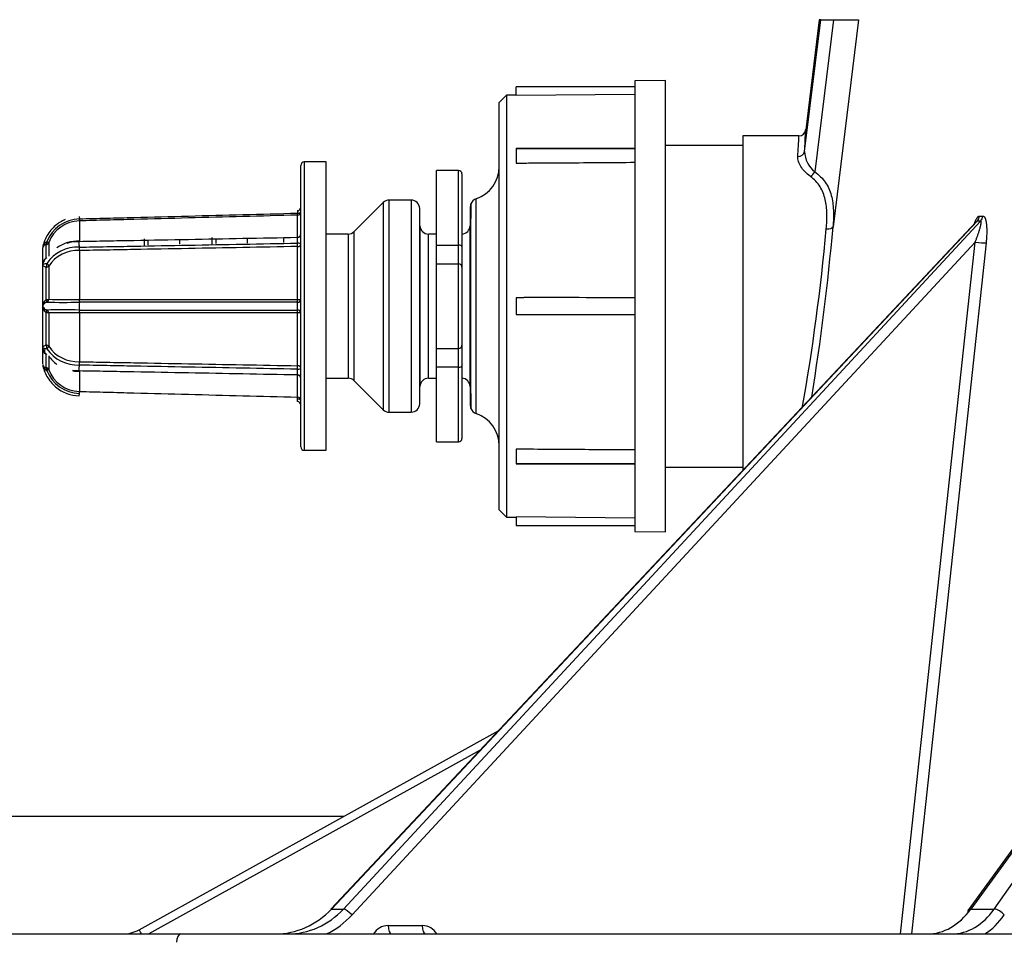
# Model space of a CAD drawing. Header units: millimetres. Extents: x 648 to 8064, y -571 to 3420.
# Tile 24 of 83: x 2745 to 2803, y -248 to -193. Entities that reach past the tile are written whole.
import ezdxf

# ---------------------------------------------------------------- set-up
doc = ezdxf.new("R2010")
doc.units = ezdxf.units.MM
doc.header["$MEASUREMENT"] = 0

# ---------------------------------------------------------------- blocks, each defined once
blk = doc.blocks.new('Voor')
for p, q in [((327.533, 421.162), (328.488, 428.932)), ((328.395, 428.932), (327.579, 422.287)), ((329.231, 428.932), (328.129, 419.963)), ((328.488, 428.932), (328.395, 428.932)), ((328.488, 428.932), (329.231, 428.932)), ((330.711, 428.932), (329.209, 416.728)), ((329.231, 428.932), (330.711, 428.932)), ((310.533, 424.473), (310.533, 424.978)), ((317.533, 424.978), (310.533, 424.978)), ((319.333, 425.344), (317.533, 425.329)), ((317.533, 425.329), (317.533, 398.76)), ((319.333, 398.744), (319.333, 425.344)), ((309.967, 424.478), (309.533, 424.044)), ((310.533, 424.483), (309.967, 424.478)), ((309.967, 424.478), (309.967, 399.61)), ((310.533, 424.473), (317.533, 424.534)), ((309.533, 400.044), (309.533, 424.044)), ((323.895, 422.082), (323.895, 402.367)), ((327.193, 422.082), (323.895, 422.082)), ((319.333, 421.532), (323.895, 421.532)), ((317.533, 421.344), (310.533, 421.346)), ((310.533, 421.346), (310.533, 421.336)), ((310.533, 421.336), (310.533, 420.479)), ((310.533, 421.336), (317.533, 421.336)), ((297.833, 403.744), (297.833, 420.344)), ((298.029, 420.522), (298.029, 403.567)), ((298.033, 420.544), (298.033, 403.544)), ((299.333, 420.544), (298.033, 420.544)), ((299.333, 403.544), (299.333, 420.544)), ((299.333, 403.544), (299.333, 420.544)), ((305.833, 415.644), (305.833, 420.044)), ((307.133, 420.044), (305.833, 420.044)), ((307.133, 415.644), (307.133, 420.044)), ((307.333, 419.844), (307.333, 415.554)), ((302.686, 418.148), (300.979, 416.441)), ((302.686, 418.148), (302.686, 405.941)), ((303.04, 405.794), (303.04, 418.294)), ((304.342, 418.294), (303.04, 418.294)), ((304.342, 418.294), (304.342, 405.794)), ((307.864, 418.077), (307.833, 416.299)), ((307.864, 406.012), (307.864, 418.077)), ((308.173, 405.712), (308.173, 418.377)), ((297.638, 417.674), (297.635, 417.527)), ((297.638, 417.41), (297.635, 417.527)), ((297.638, 417.41), (297.635, 417.527)), ((297.638, 417.674), (297.636, 417.592)), ((297.638, 416.118), (297.638, 417.41)), ((297.638, 416.118), (297.638, 417.41)), ((304.841, 406.286), (304.841, 417.803)), ((304.859, 416.786), (304.841, 417.803)), ((307.833, 417.912), (307.813, 416.786)), ((307.833, 406.177), (307.833, 417.912)), ((284.774, 417.337), (284.778, 417.19)), ((284.774, 417.337), (284.778, 417.19)), ((284.778, 417.19), (284.781, 417.19)), ((284.778, 417.19), (284.781, 417.19)), ((284.781, 417.072), (284.778, 417.072)), ((284.781, 417.072), (284.778, 417.072)), ((284.781, 417.072), (284.781, 415.879)), ((284.781, 417.072), (284.781, 415.879)), ((337.649, 417.019), (299.599, 376.485)), ((337.715, 417.063), (299.634, 376.496)), ((300.342, 376.496), (337.912, 417.063)), ((366.494, 416.835), (337.179, 376.436)), ((366.764, 417.056), (337.332, 376.496)), ((337.912, 417.063), (337.715, 417.063)), ((337.848, 417.356), (338.045, 417.356)), ((338.706, 376.496), (367.146, 417.056)), ((300.626, 416.294), (299.333, 416.294)), ((300.626, 416.294), (300.626, 407.794)), ((300.979, 407.648), (300.979, 416.441)), ((304.859, 416.786), (304.859, 407.303)), ((305.359, 407.794), (305.359, 416.294)), ((305.833, 416.294), (305.359, 416.294)), ((307.813, 407.303), (307.813, 416.786)), ((282.817, 414.884), (282.817, 415.67)), ((282.817, 414.884), (282.817, 415.67)), ((282.97, 415.793), (282.97, 414.981)), ((282.97, 415.793), (282.97, 414.981)), ((284.781, 415.844), (284.778, 415.844)), ((284.781, 415.844), (284.778, 415.844)), ((288.592, 416.016), (288.592, 415.612)), ((288.842, 415.663), (288.842, 415.955)), ((290.698, 415.696), (290.698, 415.956)), ((292.592, 416.101), (292.592, 415.674)), ((292.837, 415.737), (292.837, 416.039)), ((292.842, 415.731), (292.842, 416.025)), ((294.698, 415.762), (294.698, 416.08)), ((296.837, 415.805), (296.837, 416.068)), ((337.593, 415.823), (300.853, 376.151)), ((305.833, 415.644), (307.133, 415.644)), ((305.833, 414.544), (305.833, 415.644)), ((307.133, 414.544), (307.133, 415.644)), ((282.61, 415.444), (282.61, 414.447)), ((282.61, 415.444), (282.61, 414.447)), ((284.778, 415.521), (284.781, 415.521)), ((284.778, 415.521), (284.781, 415.521)), ((284.781, 415.32), (284.781, 412.439)), ((284.781, 415.32), (284.781, 412.439)), ((297.638, 412.44), (297.638, 415.559)), ((297.638, 412.44), (297.638, 415.559)), ((307.333, 415.554), (307.333, 414.344)), ((305.833, 414.544), (307.133, 414.544)), ((305.833, 409.544), (305.833, 414.544)), ((307.133, 409.544), (307.133, 414.544)), ((282.61, 414.447), (282.61, 414.442)), ((282.61, 414.447), (282.61, 414.442)), ((282.61, 414.442), (282.61, 412.041)), ((282.61, 414.442), (282.61, 412.041)), ((282.817, 412.435), (282.817, 414.332)), ((282.817, 412.435), (282.817, 414.332)), ((282.97, 414.41), (282.97, 412.448)), ((282.97, 414.41), (282.97, 412.448)), ((307.333, 414.344), (307.333, 409.744)), ((284.778, 412.439), (284.781, 412.439)), ((284.778, 412.439), (284.781, 412.439)), ((284.781, 412.272), (284.778, 412.272)), ((284.781, 412.272), (284.778, 412.272)), ((310.533, 412.544), (310.533, 411.544)), ((310.975, 412.544), (310.533, 412.544)), ((282.61, 412.041), (282.61, 412.023)), ((282.61, 412.041), (282.61, 412.023)), ((282.61, 412.023), (282.61, 409.637)), ((282.61, 412.023), (282.61, 409.637)), ((282.734, 411.725), (282.734, 411.879)), ((282.734, 411.725), (282.734, 411.879)), ((282.817, 409.757), (282.817, 411.654)), ((282.817, 409.757), (282.817, 411.654)), ((282.97, 411.64), (282.97, 409.679)), ((282.97, 411.64), (282.97, 409.679)), ((284.778, 411.816), (284.781, 411.816)), ((284.778, 411.816), (284.781, 411.816)), ((284.781, 411.649), (284.781, 408.768)), ((284.781, 411.649), (284.781, 408.768)), ((297.638, 408.53), (297.638, 411.649)), ((297.638, 408.53), (297.638, 411.649)), ((310.533, 411.544), (310.976, 411.544)), ((282.61, 409.637), (282.61, 409.626)), ((282.61, 409.637), (282.61, 409.626)), ((282.61, 409.529), (282.61, 408.644)), ((282.61, 409.529), (282.61, 408.644)), ((282.734, 409.273), (282.734, 409.493)), ((282.734, 409.273), (282.734, 409.493)), ((305.833, 409.544), (307.133, 409.544)), ((305.833, 408.444), (305.833, 409.544)), ((307.133, 408.444), (307.133, 409.544)), ((307.333, 409.744), (307.333, 408.534)), ((282.817, 408.419), (282.817, 409.205)), ((282.817, 408.419), (282.817, 409.205)), ((282.97, 409.108), (282.97, 408.295)), ((282.97, 409.108), (282.97, 408.295)), ((284.778, 408.768), (284.781, 408.768)), ((284.778, 408.768), (284.781, 408.768)), ((284.778, 408.567), (284.778, 408.567)), ((284.778, 408.245), (284.781, 408.245)), ((284.778, 408.245), (284.781, 408.245)), ((284.781, 408.21), (284.781, 407.016)), ((284.781, 408.21), (284.781, 407.016)), ((305.833, 404.044), (305.833, 408.444)), ((307.133, 408.444), (305.833, 408.444)), ((307.133, 404.044), (307.133, 408.444)), ((307.333, 408.534), (307.333, 404.244)), ((297.638, 406.679), (297.638, 407.971)), ((297.638, 406.679), (297.638, 407.971)), ((299.333, 407.794), (300.626, 407.794)), ((300.979, 407.648), (302.686, 405.941)), ((305.359, 407.794), (305.833, 407.794)), ((307.833, 407.79), (307.864, 406.012)), ((284.778, 407.017), (284.781, 407.016)), ((284.778, 407.017), (284.781, 407.016)), ((304.841, 406.286), (304.859, 407.303)), ((307.813, 407.303), (307.833, 406.177)), ((284.774, 406.751), (284.778, 406.899)), ((284.774, 406.751), (284.778, 406.899)), ((284.778, 406.899), (284.778, 406.899)), ((297.635, 406.562), (297.638, 406.679)), ((297.635, 406.562), (297.638, 406.679)), ((297.638, 406.414), (297.635, 406.562)), ((297.638, 406.414), (297.635, 406.562)), ((303.04, 405.794), (304.342, 405.794)), ((305.833, 404.044), (307.133, 404.044)), ((298.033, 403.544), (299.333, 403.544)), ((310.533, 403.609), (310.533, 402.752)), ((310.533, 402.752), (317.533, 402.752)), ((310.533, 402.743), (310.533, 402.752)), ((317.533, 402.744), (310.533, 402.743)), ((323.895, 402.532), (319.333, 402.532)), ((309.533, 400.044), (309.967, 399.61)), ((309.967, 399.61), (310.533, 399.605)), ((310.533, 399.615), (310.533, 399.11)), ((317.533, 399.554), (310.533, 399.615)), ((310.533, 399.11), (317.533, 399.11)), ((317.533, 398.76), (319.333, 398.744)), ((288.303, 375.282), (309.5, 387.032)), ((308.398, 385.859), (288.866, 375.032)), ((248.395, 381.982), (300.388, 381.982)), ((299.634, 376.496), (300.342, 376.496)), ((337.332, 376.496), (338.706, 376.496)), ((278.613, 375.032), (290.754, 375.032)), ((290.754, 375.032), (369.192, 375.032)), ((302.98, 375.523), (304.996, 375.523))]:
    blk.add_line(p, q)
for centre, radius, start, end in [((203.802, 427.882), 123.534, 356.74139, 357.30895), ((327.2, 422.482), 0.4, 269.72055, 357.19888), ((193.805, 428.511), 133.93, 356.85445, 357.39874), ((329.128, 421.207), 1.596, 181.60017, 231.2036), ((298.033, 420.344), 0.2, 90, 180), ((307.533, 420.272), 2, 288.66292, 0), ((307.133, 419.844), 0.2, 0, 90), ((303.04, 417.794), 0.5, 90, 135), ((304.342, 417.794), 0.5, 1, 90), ((308.333, 417.903), 0.5, 108.66292, 159.6811), ((297.633, 417.874), 0.2, 271.64847, 359.98803), ((297.633, 417.874), 0.2, 271.64847, 359.98803), ((284.843, 415.059), 2.132, 91.75719, 158.61348), ((284.843, 415.059), 2.132, 91.75719, 158.61348), ((284.834, 415.075), 1.998, 91.61113, 158.92041), ((284.834, 415.075), 1.998, 91.61113, 158.92041), ((283.001, 417.129), 1.778, 358.16479, 1.95659), ((283.001, 417.129), 1.778, 358.16479, 1.95659), ((340.51, 414.692), 3.666, 139.68917, 140.91208), ((337.328, 417.417), 0.524, 317.56241, 353.30757), ((337.53, 417.412), 0.517, 317.60804, 353.79643), ((297.633, 416.299), 0.2, 271.19057, 359.99199), ((297.633, 416.299), 0.2, 271.19057, 359.99199), ((300.626, 416.794), 0.5, 270, 315), ((305.359, 416.794), 0.5, 181, 270), ((307.313, 416.794), 0.5, 272.2359, 359), ((200.457, 428.37), 128.894, 350.01961, 354.75852), ((190.379, 428.983), 139.37, 350.79027, 354.95519), ((282.832, 415.448), 0.222, 93.77568, 168.06297), ((282.832, 415.448), 0.222, 93.77568, 168.06297), ((283.046, 415.446), 0.433, 115.68685, 171.8885), ((283.046, 415.446), 0.433, 115.68685, 171.8885), ((284.693, 413.779), 2.102, 87.69673, 126.1386), ((284.704, 413.588), 2.258, 88.12829, 107.08122), ((284.704, 413.588), 2.258, 88.12829, 107.08122), ((295.189, 415.94), 2.453, 355.7832, 3.69874), ((295.189, 415.94), 2.453, 355.7832, 3.69874), ((282.86, 415.444), 0.25, 168.42937, 180), ((282.86, 415.444), 0.25, 168.42937, 180), ((284.686, 413.302), 2.221, 87.63444, 145.38444), ((284.686, 413.302), 2.221, 87.63444, 145.38444), ((284.684, 413.257), 2.066, 87.38336, 146.07729), ((284.684, 413.257), 2.066, 87.38336, 146.07729), ((279.007, 415.417), 5.772, 359.03717, 1.03381), ((279.007, 415.417), 5.772, 359.03717, 1.03381), ((307.133, 414.344), 0.2, 0, 90), ((283.096, 412.044), 0.48, 125.45062, 234.54938), ((283.096, 412.044), 0.48, 125.45062, 234.54938), ((283.848, 496.504), 84.236, 269.32696, 270.63264), ((283.848, 496.504), 84.236, 269.32696, 270.63264), ((284.094, 455.896), 43.462, 268.51743, 270.90155), ((284.094, 455.896), 43.462, 268.51743, 270.90155), ((291.119, 412.045), 6.346, 177.94505, 182.06551), ((291.119, 412.045), 6.346, 177.94505, 182.06551), ((280.986, 412.359), 3.793, 358.6971, 1.21733), ((280.986, 412.359), 3.793, 358.6971, 1.21733), ((289.601, 412.044), 8.037, 358.37497, 1.62503), ((289.601, 412.044), 8.037, 358.37497, 1.62503), ((311.124, -6078.082), 6490.627, 89.9434298, 90.0013202), ((283.853, 312.455), 99.366, 89.46677, 90.57364), ((283.853, 312.455), 99.366, 89.46677, 90.57364), ((284.094, 368.253), 43.402, 89.09682, 91.4842), ((284.094, 368.253), 43.402, 89.09682, 91.4842), ((280.986, 411.73), 3.793, 358.78267, 1.3029), ((280.986, 411.73), 3.793, 358.78267, 1.3029), ((311.133, 6884.14), 6472.596, 269.9986122, 270.0566563), ((284.699, 410.812), 2.246, 214.97221, 272.00891), ((284.699, 410.812), 2.246, 214.97221, 272.00891), ((284.684, 410.832), 2.065, 213.92098, 272.61838), ((284.684, 410.832), 2.065, 213.92098, 272.61838), ((307.133, 409.744), 0.2, 270, 0), ((284.693, 410.31), 2.102, 214.89455, 234.0247), ((279.007, 408.671), 5.772, 358.96619, 0.96283), ((279.007, 408.671), 5.772, 358.96619, 0.96283), ((282.832, 408.64), 0.222, 191.95304, 266.22432), ((282.832, 408.64), 0.222, 191.95304, 266.22432), ((283.046, 408.643), 0.433, 188.1115, 244.31315), ((283.046, 408.643), 0.433, 188.1115, 244.31315), ((284.841, 409.026), 2.128, 201.32396, 268.30537), ((284.841, 409.026), 2.128, 201.32396, 268.30537), ((284.834, 409.014), 1.998, 201.07957, 268.38889), ((284.834, 409.014), 1.998, 201.07957, 268.38889), ((284.693, 410.478), 2.235, 261.56241, 272.18616), ((284.693, 410.478), 2.235, 261.56241, 272.18616), ((284.693, 410.31), 2.102, 261.73773, 272.30215), ((295.187, 408.148), 2.455, 356.30539, 4.21304), ((295.187, 408.148), 2.455, 356.30539, 4.21304), ((297.633, 407.79), 0.2, 0.00092, 89.014), ((297.633, 407.79), 0.2, 0.00092, 89.014), ((300.626, 407.294), 0.5, 45, 90), ((305.359, 407.294), 0.5, 90, 179), ((307.313, 407.294), 0.5, 1, 87.7641), ((283.001, 406.96), 1.778, 358.04341, 1.83521), ((283.001, 406.96), 1.778, 358.04341, 1.83521), ((297.633, 406.214), 0.2, 0.01197, 88.71169), ((297.633, 406.214), 0.2, 0.01197, 88.71169), ((303.04, 406.294), 0.5, 225, 270), ((304.342, 406.294), 0.5, 270, 359), ((308.333, 406.186), 0.5, 200.3189, 251.33708), ((307.533, 403.817), 2, 0, 71.33708), ((307.133, 404.244), 0.2, 270, 0), ((298.033, 403.744), 0.2, 180, 270), ((287.333, 377.032), 2, 270, 299), ((302.98, 374.523), 1, 90, 149.42098), ((304.996, 374.523), 1, 30.57902, 90)]:
    blk.add_arc(centre, radius, start, end)
for centre, major_axis, ratio, start_param, end_param in [((327.136, 421.211), (0.399, -0.022), 0.878102, 4.76043, 6.206283), ((327.878, 419.994), (-0.24, -0.32), 0.576271, 0.914868, 1.890041), ((297.633, 417.609), (-0.2, 0), 0.410779, 1.581553, 3.141593), ((297.633, 417.609), (-0.2, 0), 0.410779, 1.581553, 3.141593), ((297.633, 417.609), (-0.2, 0), 0.997293, 1.596976, 3.141593), ((297.633, 417.609), (-0.2, 0), 0.997293, 1.596976, 3.141593), ((284.775, 417.271), (0.005, -0.2), 0.017997, 0.078385, 1.149688), ((284.775, 417.271), (0.005, -0.2), 0.017997, 0.078385, 1.149688), ((328.812, 416.776), (0.398, -0.035), 0.452664, 4.751946, 6.20542), ((282.783, 415.866), (0.026, -0.198), 0.359246, 0.113402, 1.375442), ((282.783, 415.866), (0.026, -0.198), 0.359246, 0.113402, 1.375442), ((282.783, 415.866), (0.2, 0), 0.994241, 4.883448, 5.911305), ((282.783, 415.866), (0.2, 0), 0.994241, 4.883448, 5.911305), ((282.783, 415.866), (0.186, -0.072), 0.001074, -1.15673, -0.038952), ((282.783, 415.866), (0.186, -0.072), 0.001074, -1.15673, -0.038952), ((297.633, 415.689), (0.004, -0.2), 0.018538, 0.85879, 1.932586), ((297.633, 415.689), (-0.2, 0), 0.35423, 3.141593, 4.701633), ((297.633, 415.689), (0.004, -0.2), 0.018538, 0.85879, 1.932586), ((297.633, 415.689), (-0.2, 0), 0.35423, 3.141593, 4.701633), ((297.633, 416.269), (-0.2, 0), 0.757182, 1.596976, 2.496745), ((297.633, 416.269), (-0.2, 0), 0.757182, 1.596976, 2.496745), ((297.633, 416.269), (-0.004, 0.2), 0.018585, 3.677367, 3.853254), ((297.633, 416.269), (-0.004, 0.2), 0.018585, 3.677367, 3.853254), ((297.633, 415.689), (-0.2, 0), 0.653204, 1.596976, 3.141593), ((297.633, 415.689), (-0.2, 0), 0.653204, 1.596976, 3.141593), ((307.133, 415.554), (0.2, 0), 0.45, 0.000002, 1.570796), ((337.773, 415.831), (-0.497, 0.054), 0.060131, 1.205335, 2.764439), ((284.775, 415.45), (-0.001, 0.2), 0.03029, 4.005526, 5.076829), ((284.775, 415.45), (-0.001, 0.2), 0.03029, 4.005526, 5.076829), ((282.783, 414.455), (-0.036, -0.197), 0.340316, 0.95474, 2.21678), ((282.783, 414.455), (-0.036, -0.197), 0.340316, 0.95474, 2.21678), ((282.783, 414.455), (0.175, -0.096), 0.658524, 0.385524, 1.503302), ((282.783, 414.455), (0.175, -0.096), 0.658524, 0.385524, 1.503302), ((282.783, 414.455), (0.2, 0), 0.627254, 4.883448, 5.911305), ((282.783, 414.455), (0.2, 0), 0.627254, 4.883448, 5.911305), ((282.783, 412.456), (0.2, 0), 0.107169, 4.883448, 5.911305), ((282.783, 412.456), (0.2, 0), 0.107169, 4.883448, 5.911305), ((282.783, 412.456), (0.072, -0.186), 0.122033, 0.148007, 1.410047), ((282.783, 412.456), (0.072, -0.186), 0.122033, 0.148007, 1.410047), ((282.783, 412.456), (-0.001, -0.2), 0.932368, 0.416838, 1.534615), ((282.783, 412.456), (-0.001, -0.2), 0.932368, 0.416838, 1.534615), ((284.775, 412.455), (0.004, -0.2), 0.02484, 0.420661, 1.491964), ((284.775, 412.455), (0.004, -0.2), 0.02484, 0.420661, 1.491964), ((297.633, 412.455), (0.2, 0), 0.911735, 4.723145, 6.283185), ((297.633, 412.455), (0.2, 0), 0.911735, 4.723145, 6.283185), ((297.633, 412.455), (0, -0.2), 0.02625, 0.423437, 1.497233), ((297.633, 412.455), (0, -0.2), 0.02625, 0.423437, 1.497233), ((297.633, 412.455), (0.2, 0), 0.073523, 4.738569, 6.283185), ((297.633, 412.455), (0.2, 0), 0.073523, 4.738569, 6.283185), ((282.783, 411.632), (0.072, 0.186), 0.122033, 4.873139, 6.135178), ((282.783, 411.632), (0.072, 0.186), 0.122033, 4.873139, 6.135178), ((282.783, 411.632), (0.2, 0), 0.107169, 0.37188, 1.399738), ((282.783, 411.632), (0.2, 0), 0.107169, 0.37188, 1.399738), ((282.783, 411.632), (-0.001, 0.2), 0.932368, 4.74857, 5.866348), ((282.783, 411.632), (-0.001, 0.2), 0.932368, 4.74857, 5.866348), ((284.775, 411.634), (0.004, 0.2), 0.02484, -1.491964, -0.420661), ((284.775, 411.634), (0.004, 0.2), 0.02484, -1.491964, -0.420661), ((297.633, 411.634), (0, 0.2), 0.02625, -1.497233, -0.423437), ((297.633, 411.634), (0.2, 0), 0.911735, 0, 1.56004), ((297.633, 411.634), (0, 0.2), 0.02625, -1.497233, -0.423437), ((297.633, 411.634), (0.2, 0), 0.911735, 0.000002, 1.56004), ((297.633, 411.634), (0.2, 0), 0.073523, 0, 1.544616), ((297.633, 411.634), (0.2, 0), 0.073523, 0, 1.544616), ((282.783, 409.634), (-0.036, 0.197), 0.340316, 4.066406, 5.328445), ((282.783, 409.634), (0.2, 0), 0.627254, 0.37188, 1.399738), ((282.783, 409.634), (-0.036, 0.197), 0.340316, 4.066406, 5.328445), ((282.783, 409.634), (0.2, 0), 0.627254, 0.37188, 1.399738), ((282.783, 409.634), (0.175, 0.096), 0.658524, 4.779884, 5.897662), ((282.783, 409.634), (0.175, 0.096), 0.658524, 4.779884, 5.897662), ((284.775, 408.639), (0.001, 0.2), 0.03029, 4.347949, 5.419252), ((284.775, 408.639), (0.001, 0.2), 0.03029, 4.347949, 5.419252), ((282.783, 408.223), (0.2, 0), 0.994241, 0.37188, 1.399738), ((282.783, 408.223), (0.026, 0.198), 0.359246, 4.907744, 6.169783), ((282.783, 408.223), (0.2, 0), 0.994241, 0.37188, 1.399738), ((282.783, 408.223), (0.026, 0.198), 0.359246, 4.907744, 6.169783), ((282.783, 408.223), (0.186, 0.072), 0.001074, 0.038952, 1.15673), ((282.783, 408.223), (0.186, 0.072), 0.001074, 0.038952, 1.15673), ((297.633, 408.399), (-0.004, -0.2), 0.018538, 1.209007, 2.282803), ((297.633, 408.399), (-0.004, -0.2), 0.018538, 1.209007, 2.282803), ((297.633, 408.399), (0.2, 0), 0.35423, 4.723145, 6.283185), ((297.633, 408.399), (0.2, 0), 0.35423, 4.723145, 6.283185), ((297.633, 408.399), (0.2, 0), 0.653204, 0, 1.544616), ((297.633, 408.399), (0.2, 0), 0.653204, 0, 1.544616), ((307.133, 408.534), (-0.2, 0), 0.45, 1.570796, 3.141591), ((297.633, 407.819), (0.2, 0), 0.757182, 0.644849, 1.544616), ((297.633, 407.819), (0.2, 0), 0.757182, 0.644849, 1.544616), ((284.775, 406.817), (0.005, 0.2), 0.017997, -1.149688, -0.078385), ((284.775, 406.817), (0.005, 0.2), 0.017997, -1.149688, -0.078385), ((297.633, 406.479), (0.2, 0), 0.410779, 0, 1.56004), ((297.633, 406.479), (0.2, 0), 0.410779, 0, 1.56004), ((297.633, 406.479), (0.2, 0), 0.997293, 0, 1.544616), ((297.633, 406.479), (0.2, 0), 0.997293, 0, 1.544616), ((296.362, 380.032), (-0.265, -4.994), 0.932068, 0.049358, 0.834756), ((297.021, 380.032), (-0.265, 4.994), 0.932068, 3.092234, 3.877633), ((299.963, 376.143), (0.365, -0.342), 0.244021, 2.874929, 3.141594), ((300.672, 376.143), (0.367, -0.34), 0.267036, 1.314749, 2.873204), ((334.857, 380.032), (-0.137, -4.999), 0.713157, 0.019531, 0.804929), ((336.136, 380.032), (-0.137, 4.999), 0.713157, 3.122062, 3.90746), ((337.584, 376.143), (0.405, -0.294), 0.486653, 3.141593, 3.715234), ((337.584, 376.143), (0.405, -0.294), 0.486653, 2.538501, 3.141593), ((338.958, 376.143), (-0.409, 0.287), 0.504263, 4.113605, 5.67206), ((297.202, 380.04), (-0.265, 5.494), 0.932128, 3.522569, 3.882092), ((336.486, 380.04), (-0.137, 5.499), 0.713202, 3.54971, 3.909233), ((288.545, 374.845), (0.242, -0.437), 0.008462, 2.006813, 3.141593), ((290.754, 374.532), (0, -0.5), 0.5, 3.141593, 4.694936), ((303.161, 375.532), (0, 0.5), 0.3614, 1.58825, 3.141593), ((305.177, 375.532), (0, 0.5), 0.3614, 1.58825, 3.141593)]:
    blk.add_ellipse(centre, major_axis=major_axis, ratio=ratio, start_param=start_param, end_param=end_param)
for points, knots in [([(327.878, 419.689), (327.751, 419.78), (327.643, 419.876), (327.455, 420.074), (327.375, 420.177), (327.25, 420.379), (327.204, 420.479), (327.144, 420.674), (327.131, 420.769), (327.136, 420.86)], [0, 0, 0, 0, 0.25, 0.25, 0.5, 0.5, 0.75, 0.75, 1, 1, 1, 1]), ([(310.533, 420.479), (310.854, 420.481), (311.176, 420.483), (311.498, 420.485), (312.831, 420.494), (314.164, 420.502), (315.497, 420.511), (316.176, 420.516), (316.854, 420.52), (317.533, 420.525)], [0, 0, 0, 0, 0.137823, 0.137823, 0.137823, 0.70923, 0.70923, 0.70923, 1, 1, 1, 1]), ([(328.129, 419.963), (328.387, 419.787), (328.591, 419.582), (328.833, 419.231), (328.903, 419.106), (329.019, 418.848), (329.067, 418.714), (329.181, 418.296), (329.221, 417.998), (329.248, 417.381), (329.236, 417.061), (329.209, 416.728)], [0, 0, 0, 0, 0.25, 0.25, 0.375, 0.375, 0.5, 0.5, 0.75, 0.75, 1, 1, 1, 1]), ([(328.812, 416.595), (328.841, 416.906), (328.855, 417.207), (328.841, 417.788), (328.812, 418.068), (328.685, 418.607), (328.588, 418.858), (328.374, 419.2), (328.291, 419.309), (328.102, 419.511), (327.996, 419.604), (327.878, 419.689)], [0, 0, 0, 0, 0.25, 0.25, 0.5, 0.5, 0.75, 0.75, 0.875, 0.875, 1, 1, 1, 1]), ([(284.781, 417.19), (285.048, 417.201), (285.316, 417.203), (285.852, 417.218), (286.12, 417.225), (286.923, 417.246), (287.459, 417.26), (289.065, 417.302), (292.279, 417.387), (295.493, 417.471), (297.635, 417.527)], [0, 0, 0, 0, 0.0625, 0.0625, 0.125, 0.125, 0.25, 0.25, 0.5, 1, 1, 1, 1]), ([(284.781, 417.19), (285.048, 417.201), (285.316, 417.203), (285.852, 417.218), (286.12, 417.225), (286.923, 417.246), (287.459, 417.26), (289.065, 417.302), (292.279, 417.387), (295.493, 417.471), (297.635, 417.527)], [0, 0, 0, 0, 0.0625, 0.0625, 0.125, 0.125, 0.25, 0.25, 0.5, 1, 1, 1, 1]), ([(297.638, 417.41), (295.495, 417.354), (293.352, 417.297), (290.138, 417.213), (289.066, 417.185), (287.459, 417.143), (286.923, 417.128), (286.12, 417.107), (285.852, 417.1), (285.316, 417.086), (285.048, 417.079), (284.781, 417.072)], [0, 0, 0, 0, 0.5, 0.5, 0.75, 0.75, 0.875, 0.875, 0.9375, 0.9375, 1, 1, 1, 1]), ([(297.638, 417.41), (295.495, 417.354), (293.352, 417.297), (290.138, 417.213), (289.066, 417.185), (287.459, 417.143), (286.923, 417.128), (286.12, 417.107), (285.852, 417.1), (285.316, 417.086), (285.048, 417.079), (284.781, 417.072)], [0, 0, 0, 0, 0.5, 0.5, 0.75, 0.75, 0.875, 0.875, 0.9375, 0.9375, 1, 1, 1, 1]), ([(283.935, 417.153), (283.736, 417.066), (283.315, 416.791), (282.92, 416.323), (282.687, 415.851), (282.64, 415.622), (282.615, 415.49)], [0, 0, 0, 0, 0.29967, 0.65937, 0.833279, 1, 1, 1, 1]), ([(283.935, 417.153), (283.736, 417.066), (283.315, 416.791), (282.92, 416.323), (282.687, 415.851), (282.64, 415.622), (282.615, 415.49)], [0, 0, 0, 0, 0.29967, 0.65937, 0.833279, 1, 1, 1, 1]), ([(337.562, 416.946), (337.566, 416.957), (337.57, 416.967), (337.577, 416.986), (337.58, 416.995), (337.587, 417.012), (337.597, 417.037), (337.608, 417.062), (337.628, 417.109), (337.643, 417.139), (337.665, 417.181), (337.673, 417.194), (337.682, 417.21), (337.684, 417.214), (337.688, 417.22), (337.69, 417.223), (337.696, 417.232), (337.7, 417.238), (337.719, 417.267), (337.735, 417.287), (337.76, 417.312), (337.768, 417.32), (337.778, 417.328), (337.78, 417.33), (337.784, 417.333), (337.79, 417.337), (337.796, 417.341), (337.817, 417.352), (337.833, 417.356), (337.848, 417.356)], [0, 0, 0, 0, 0.048129, 0.048129, 0.087791, 0.087791, 0.127452, 0.206774, 0.206774, 0.36542, 0.36542, 0.444742, 0.444742, 0.464573, 0.464573, 0.484403, 0.484403, 0.524065, 0.524065, 0.68271, 0.68271, 0.762032, 0.762032, 0.781863, 0.781863, 0.801694, 0.841355, 0.841355, 1, 1, 1, 1]), ([(337.593, 415.823), (337.616, 415.882), (337.639, 415.94), (337.683, 416.056), (337.705, 416.114), (337.746, 416.23), (337.766, 416.287), (337.795, 416.373), (337.814, 416.43), (337.832, 416.486), (337.849, 416.543), (337.857, 416.571), (337.873, 416.627), (337.881, 416.654), (337.892, 416.696), (337.895, 416.71), (337.9, 416.73), (337.902, 416.737), (337.905, 416.751), (337.913, 416.785), (337.92, 416.818), (337.927, 416.851), (337.928, 416.858), (337.93, 416.87), (337.931, 416.877), (337.934, 416.896), (337.936, 416.908), (337.939, 416.932), (337.94, 416.944), (337.942, 416.966), (337.943, 416.977), (337.943, 416.993), (337.943, 417), (337.942, 417.008), (337.942, 417.012), (337.942, 417.015), (337.94, 417.026), (337.939, 417.034), (337.935, 417.044), (337.934, 417.048), (337.931, 417.052), (337.931, 417.053), (337.929, 417.055), (337.924, 417.061), (337.918, 417.063), (337.912, 417.063)], [0, 0, 0, 0, 0.125, 0.125, 0.25, 0.25, 0.375, 0.375, 0.4375, 0.5, 0.5, 0.5625, 0.5625, 0.625, 0.625, 0.65625, 0.65625, 0.671875, 0.671875, 0.6875, 0.75, 0.75, 0.765625, 0.765625, 0.78125, 0.78125, 0.8125, 0.8125, 0.84375, 0.84375, 0.875, 0.875, 0.890625, 0.898438, 0.898438, 0.90625, 0.90625, 0.9375, 0.9375, 0.953125, 0.953125, 0.960938, 0.960938, 0.96875, 1, 1, 1, 1]), ([(338.044, 417.356), (338.06, 417.356), (338.076, 417.352), (338.097, 417.339), (338.104, 417.333), (338.114, 417.324), (338.119, 417.318), (338.126, 417.311), (338.129, 417.307), (338.137, 417.296), (338.149, 417.278), (338.166, 417.246), (338.179, 417.215), (338.186, 417.195), (338.189, 417.185), (338.191, 417.182), (338.193, 417.175), (338.203, 417.144), (338.212, 417.11), (338.226, 417.047), (338.232, 417.014), (338.24, 416.962), (338.243, 416.945), (338.248, 416.909), (338.25, 416.891), (338.256, 416.836), (338.26, 416.798), (338.265, 416.722), (338.267, 416.684), (338.271, 416.606), (338.273, 416.526), (338.273, 416.445), (338.273, 416.393), (338.272, 416.383), (338.272, 416.362), (338.272, 416.352), (338.271, 416.32), (338.27, 416.258), (338.265, 416.153), (338.258, 416.026), (338.247, 415.899), (338.239, 415.813), (338.234, 415.771)], [0, 0, 0, 0, 0.0625, 0.0625, 0.09375, 0.09375, 0.109375, 0.117188, 0.125, 0.125, 0.15625, 0.1875, 0.21875, 0.234375, 0.234375, 0.242188, 0.242188, 0.25, 0.3125, 0.3125, 0.375, 0.375, 0.40625, 0.40625, 0.4375, 0.4375, 0.5, 0.5, 0.5625, 0.5625, 0.625, 0.6875, 0.6875, 0.703125, 0.703125, 0.71875, 0.71875, 0.75, 0.8125, 0.875, 0.9375, 1, 1, 1, 1]), ([(297.635, 416.082), (295.493, 416.043), (293.35, 416.003), (290.137, 415.943), (289.065, 415.924), (287.459, 415.894), (286.923, 415.884), (286.12, 415.869), (285.852, 415.864), (285.316, 415.854), (285.048, 415.854), (284.781, 415.844)], [0, 0, 0, 0, 0.5, 0.5, 0.75, 0.75, 0.875, 0.875, 0.9375, 0.9375, 1, 1, 1, 1]), ([(297.635, 416.082), (295.493, 416.043), (293.35, 416.003), (290.137, 415.943), (289.065, 415.924), (287.459, 415.894), (286.923, 415.884), (286.12, 415.869), (285.852, 415.864), (285.316, 415.854), (285.048, 415.854), (284.781, 415.844)], [0, 0, 0, 0, 0.5, 0.5, 0.75, 0.75, 0.875, 0.875, 0.9375, 0.9375, 1, 1, 1, 1]), ([(284.781, 415.521), (285.048, 415.528), (285.316, 415.531), (285.852, 415.541), (286.12, 415.546), (286.923, 415.561), (287.459, 415.571), (289.065, 415.601), (292.279, 415.661), (295.493, 415.72), (297.635, 415.76)], [0, 0, 0, 0, 0.0625, 0.0625, 0.125, 0.125, 0.25, 0.25, 0.5, 1, 1, 1, 1]), ([(284.781, 415.521), (285.048, 415.528), (285.316, 415.531), (285.852, 415.541), (286.12, 415.546), (286.923, 415.561), (287.459, 415.571), (289.065, 415.601), (292.279, 415.661), (295.493, 415.72), (297.635, 415.76)], [0, 0, 0, 0, 0.0625, 0.0625, 0.125, 0.125, 0.25, 0.25, 0.5, 1, 1, 1, 1]), ([(297.638, 415.559), (295.495, 415.519), (293.352, 415.479), (290.138, 415.42), (289.066, 415.4), (287.459, 415.37), (286.923, 415.36), (286.12, 415.345), (285.852, 415.34), (285.316, 415.331), (285.048, 415.322), (284.781, 415.32)], [0, 0, 0, 0, 0.5, 0.5, 0.75, 0.75, 0.875, 0.875, 0.9375, 0.9375, 1, 1, 1, 1]), ([(297.638, 415.559), (295.495, 415.519), (293.352, 415.479), (290.138, 415.42), (289.066, 415.4), (287.459, 415.37), (286.923, 415.36), (286.12, 415.345), (285.852, 415.34), (285.316, 415.331), (285.048, 415.322), (284.781, 415.32)], [0, 0, 0, 0, 0.5, 0.5, 0.75, 0.75, 0.875, 0.875, 0.9375, 0.9375, 1, 1, 1, 1]), ([(284.781, 412.439), (285.048, 412.444), (285.316, 412.439), (285.852, 412.44), (286.12, 412.44), (286.923, 412.439), (287.459, 412.439), (289.066, 412.44), (292.281, 412.44), (295.495, 412.44), (297.638, 412.44)], [0, 0, 0, 0, 0.0625, 0.0625, 0.125, 0.125, 0.25, 0.25, 0.5, 1, 1, 1, 1]), ([(284.781, 412.439), (285.048, 412.444), (285.316, 412.439), (285.852, 412.44), (286.12, 412.44), (286.923, 412.439), (287.459, 412.439), (289.066, 412.44), (292.281, 412.44), (295.495, 412.44), (297.638, 412.44)], [0, 0, 0, 0, 0.0625, 0.0625, 0.125, 0.125, 0.25, 0.25, 0.5, 1, 1, 1, 1]), ([(297.635, 412.272), (295.493, 412.272), (293.35, 412.272), (290.137, 412.272), (289.065, 412.272), (287.459, 412.272), (286.923, 412.272), (286.12, 412.273), (285.852, 412.273), (285.316, 412.272), (285.048, 412.275), (284.781, 412.272)], [0, 0, 0, 0, 0.5, 0.5, 0.75, 0.75, 0.875, 0.875, 0.9375, 0.9375, 1, 1, 1, 1]), ([(297.635, 412.272), (295.493, 412.272), (293.35, 412.272), (290.137, 412.272), (289.065, 412.272), (287.459, 412.272), (286.923, 412.272), (286.12, 412.273), (285.852, 412.273), (285.316, 412.272), (285.048, 412.275), (284.781, 412.272)], [0, 0, 0, 0, 0.5, 0.5, 0.75, 0.75, 0.875, 0.875, 0.9375, 0.9375, 1, 1, 1, 1]), ([(282.618, 412.031), (282.621, 412.02), (282.624, 412.012), (282.627, 412.004), (282.641, 411.972), (282.663, 411.943), (282.693, 411.915)], [0.5139785, 0.5139785, 0.5139785, 0.5139785, 0.5627536, 0.5627536, 0.5627536, 0.7510895, 0.7510895, 0.7510895, 0.7510895]), ([(284.781, 411.816), (285.048, 411.814), (285.316, 411.816), (285.852, 411.816), (286.12, 411.816), (286.923, 411.816), (287.459, 411.816), (289.065, 411.816), (292.279, 411.816), (295.493, 411.816), (297.635, 411.816)], [0, 0, 0, 0, 0.0625, 0.0625, 0.125, 0.125, 0.25, 0.25, 0.5, 1, 1, 1, 1]), ([(284.781, 411.816), (285.048, 411.814), (285.316, 411.816), (285.852, 411.816), (286.12, 411.816), (286.923, 411.816), (287.459, 411.816), (289.065, 411.816), (292.279, 411.816), (295.493, 411.816), (297.635, 411.816)], [0, 0, 0, 0, 0.0625, 0.0625, 0.125, 0.125, 0.25, 0.25, 0.5, 1, 1, 1, 1]), ([(297.638, 411.649), (295.495, 411.649), (293.352, 411.649), (290.138, 411.649), (289.066, 411.649), (287.459, 411.649), (286.923, 411.649), (286.12, 411.649), (285.852, 411.649), (285.316, 411.65), (285.048, 411.645), (284.781, 411.649)], [0, 0, 0, 0, 0.5, 0.5, 0.75, 0.75, 0.875, 0.875, 0.9375, 0.9375, 1, 1, 1, 1]), ([(297.638, 411.649), (295.495, 411.649), (293.352, 411.649), (290.138, 411.649), (289.066, 411.649), (287.459, 411.649), (286.923, 411.649), (286.12, 411.649), (285.852, 411.649), (285.316, 411.65), (285.048, 411.645), (284.781, 411.649)], [0, 0, 0, 0, 0.5, 0.5, 0.75, 0.75, 0.875, 0.875, 0.9375, 0.9375, 1, 1, 1, 1]), ([(284.781, 408.768), (285.048, 408.767), (285.316, 408.758), (285.852, 408.749), (286.12, 408.744), (286.923, 408.729), (287.459, 408.719), (289.066, 408.689), (292.281, 408.629), (295.495, 408.57), (297.638, 408.53)], [0, 0, 0, 0, 0.0625, 0.0625, 0.125, 0.125, 0.25, 0.25, 0.5, 1, 1, 1, 1]), ([(284.781, 408.768), (285.048, 408.767), (285.316, 408.758), (285.852, 408.749), (286.12, 408.744), (286.923, 408.729), (287.459, 408.719), (289.066, 408.689), (292.281, 408.629), (295.495, 408.57), (297.638, 408.53)], [0, 0, 0, 0, 0.0625, 0.0625, 0.125, 0.125, 0.25, 0.25, 0.5, 1, 1, 1, 1]), ([(282.615, 408.599), (282.64, 408.467), (282.687, 408.238), (282.92, 407.765), (283.341, 407.267), (284.027, 406.841), (284.503, 406.78), (284.774, 406.751)], [0, 0, 0, 0, 0.119737, 0.244636, 0.502967, 0.757558, 1, 1, 1, 1]), ([(282.615, 408.599), (282.64, 408.467), (282.687, 408.238), (282.92, 407.765), (283.341, 407.267), (284.027, 406.841), (284.503, 406.78), (284.774, 406.751)], [0, 0, 0, 0, 0.119737, 0.244636, 0.502967, 0.757558, 1, 1, 1, 1]), ([(297.635, 408.329), (295.493, 408.368), (293.35, 408.408), (290.137, 408.468), (289.065, 408.488), (287.459, 408.518), (286.923, 408.527), (286.12, 408.542), (285.852, 408.547), (285.316, 408.557), (285.048, 408.561), (284.781, 408.567)], [0, 0, 0, 0, 0.5, 0.5, 0.75, 0.75, 0.875, 0.875, 0.9375, 0.9375, 1, 1, 1, 1]), ([(297.635, 408.329), (295.493, 408.368), (293.35, 408.408), (290.137, 408.468), (289.065, 408.488), (287.459, 408.518), (286.923, 408.527), (286.12, 408.542), (285.852, 408.547), (285.316, 408.557), (285.048, 408.561), (284.781, 408.567)], [0, 0, 0, 0, 0.5, 0.5, 0.75, 0.75, 0.875, 0.875, 0.9375, 0.9375, 1, 1, 1, 1]), ([(284.781, 408.245), (285.048, 408.235), (285.316, 408.235), (285.852, 408.224), (286.12, 408.22), (286.923, 408.205), (287.459, 408.195), (289.065, 408.165), (292.279, 408.106), (295.493, 408.046), (297.635, 408.006)], [0, 0, 0, 0, 0.0625, 0.0625, 0.125, 0.125, 0.25, 0.25, 0.5, 1, 1, 1, 1]), ([(284.781, 408.245), (285.048, 408.235), (285.316, 408.235), (285.852, 408.224), (286.12, 408.22), (286.923, 408.205), (287.459, 408.195), (289.065, 408.165), (292.279, 408.106), (295.493, 408.046), (297.635, 408.006)], [0, 0, 0, 0, 0.0625, 0.0625, 0.125, 0.125, 0.25, 0.25, 0.5, 1, 1, 1, 1]), ([(284.781, 407.016), (285.048, 407.01), (285.316, 407.002), (285.852, 406.988), (286.12, 406.981), (286.923, 406.96), (287.459, 406.946), (289.066, 406.904), (292.281, 406.82), (295.495, 406.735), (297.638, 406.679)], [0, 0, 0, 0, 0.0625, 0.0625, 0.125, 0.125, 0.25, 0.25, 0.5, 1, 1, 1, 1]), ([(284.781, 407.016), (285.048, 407.01), (285.316, 407.002), (285.852, 406.988), (286.12, 406.981), (286.923, 406.96), (287.459, 406.946), (289.066, 406.904), (292.281, 406.82), (295.495, 406.735), (297.638, 406.679)], [0, 0, 0, 0, 0.0625, 0.0625, 0.125, 0.125, 0.25, 0.25, 0.5, 1, 1, 1, 1]), ([(317.533, 403.564), (317.211, 403.566), (316.89, 403.568), (316.568, 403.57), (315.235, 403.579), (313.902, 403.588), (312.568, 403.597), (311.89, 403.601), (311.211, 403.605), (310.533, 403.609)], [0, 0, 0, 0, 0.137823, 0.137823, 0.137823, 0.70923, 0.70923, 0.70923, 1, 1, 1, 1])]:
    blk.add_open_spline(points, degree=3, knots=knots)
for points in [[(284.778, 415.521), (284.776, 415.59), (284.774, 415.672), (284.774, 415.742), (284.774, 415.832), (284.774, 415.871), (284.776, 415.87), (284.778, 415.844)], [(284.778, 415.521), (284.776, 415.59), (284.774, 415.672), (284.774, 415.742), (284.774, 415.832), (284.774, 415.871), (284.776, 415.87), (284.778, 415.844)], [(284.778, 408.245), (284.776, 408.219), (284.774, 408.218), (284.774, 408.256), (284.774, 408.347), (284.774, 408.417), (284.776, 408.499), (284.778, 408.567)], [(284.778, 408.245), (284.776, 408.219), (284.774, 408.218), (284.774, 408.256), (284.774, 408.347), (284.774, 408.417), (284.776, 408.499), (284.778, 408.567)]]:
    blk.add_rational_spline(points, [1.00256489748, 0.991337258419, 0.986294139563, 1.01661171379, 1.01661171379, 0.986294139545, 0.991337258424, 1.00256489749], degree=4, knots=[0, 0, 0, 0, 0, 0.5, 0.5, 0.5, 1, 1, 1, 1, 1])
for points in [[(333.188, 375.032), (334.655, 388.629), (336.124, 402.226), (337.593, 415.823)], [(338.234, 415.771), (336.767, 402.191), (335.3, 388.611), (333.834, 375.032)], [(282.615, 414.495), (282.616, 414.501), (282.616, 414.508), (282.617, 414.515)], [(282.615, 414.495), (282.616, 414.501), (282.616, 414.508), (282.617, 414.515)], [(282.615, 414.486), (282.615, 414.488), (282.615, 414.492), (282.615, 414.495)], [(282.615, 414.486), (282.615, 414.488), (282.615, 414.492), (282.615, 414.495)], [(282.615, 414.478), (282.615, 414.48), (282.615, 414.483), (282.615, 414.486)], [(282.615, 414.478), (282.615, 414.48), (282.615, 414.483), (282.615, 414.486)], [(282.616, 414.47), (282.615, 414.473), (282.615, 414.475), (282.615, 414.478)], [(282.616, 414.47), (282.615, 414.473), (282.615, 414.475), (282.615, 414.478)], [(282.622, 414.453), (282.62, 414.458), (282.617, 414.463), (282.616, 414.47)], [(282.622, 414.453), (282.62, 414.458), (282.617, 414.463), (282.616, 414.47)], [(282.617, 414.515), (282.618, 414.522), (282.619, 414.53), (282.62, 414.538)], [(282.617, 414.515), (282.618, 414.522), (282.619, 414.53), (282.62, 414.538)], [(282.618, 414.5), (282.617, 414.499), (282.617, 414.497), (282.617, 414.496)], [(282.618, 414.5), (282.617, 414.499), (282.617, 414.497), (282.617, 414.496)], [(282.617, 414.496), (282.617, 414.495), (282.617, 414.494), (282.617, 414.494)], [(282.617, 414.496), (282.617, 414.495), (282.617, 414.494), (282.617, 414.494)], [(282.617, 414.494), (282.617, 414.493), (282.617, 414.492), (282.617, 414.491)], [(282.617, 414.494), (282.617, 414.493), (282.617, 414.492), (282.617, 414.491)], [(282.617, 414.491), (282.617, 414.491), (282.617, 414.49), (282.617, 414.49)], [(282.617, 414.491), (282.617, 414.491), (282.617, 414.49), (282.617, 414.49)], [(282.617, 414.49), (282.618, 414.489), (282.618, 414.489), (282.618, 414.489)], [(282.617, 414.49), (282.618, 414.489), (282.618, 414.489), (282.618, 414.489)], [(282.62, 414.517), (282.619, 414.511), (282.618, 414.506), (282.618, 414.5)], [(282.62, 414.517), (282.619, 414.511), (282.618, 414.506), (282.618, 414.5)], [(282.618, 414.489), (282.621, 414.489), (282.624, 414.493), (282.627, 414.496)], [(282.618, 414.489), (282.621, 414.489), (282.624, 414.493), (282.627, 414.496)], [(282.62, 414.538), (282.623, 414.557), (282.626, 414.576), (282.631, 414.595)], [(282.62, 414.538), (282.623, 414.557), (282.626, 414.576), (282.631, 414.595)], [(282.624, 414.538), (282.622, 414.531), (282.621, 414.524), (282.62, 414.517)], [(282.624, 414.538), (282.622, 414.531), (282.621, 414.524), (282.62, 414.517)], [(282.638, 414.593), (282.632, 414.575), (282.628, 414.556), (282.624, 414.538)], [(282.638, 414.593), (282.632, 414.575), (282.628, 414.556), (282.624, 414.538)], [(282.627, 414.496), (282.641, 414.509), (282.663, 414.524), (282.693, 414.535)], [(282.627, 414.496), (282.641, 414.509), (282.663, 414.524), (282.693, 414.535)], [(282.631, 414.595), (282.642, 414.641), (282.657, 414.685), (282.678, 414.727)], [(282.631, 414.595), (282.642, 414.641), (282.657, 414.685), (282.678, 414.727)], [(282.696, 414.723), (282.671, 414.682), (282.652, 414.638), (282.638, 414.593)], [(282.696, 414.723), (282.671, 414.682), (282.652, 414.638), (282.638, 414.593)], [(282.678, 414.727), (282.694, 414.76), (282.714, 414.792), (282.739, 414.819)], [(282.678, 414.727), (282.694, 414.76), (282.714, 414.792), (282.739, 414.819)], [(282.693, 414.535), (282.715, 414.543), (282.743, 414.55), (282.775, 414.556)], [(282.693, 414.535), (282.715, 414.543), (282.743, 414.55), (282.775, 414.556)], [(282.768, 414.818), (282.74, 414.789), (282.716, 414.757), (282.696, 414.723)], [(282.768, 414.818), (282.74, 414.789), (282.716, 414.757), (282.696, 414.723)], [(282.739, 414.819), (282.761, 414.845), (282.787, 414.868), (282.817, 414.884)], [(282.739, 414.819), (282.761, 414.845), (282.787, 414.868), (282.817, 414.884)], [(282.858, 414.887), (282.825, 414.87), (282.794, 414.845), (282.768, 414.818)], [(282.858, 414.887), (282.825, 414.87), (282.794, 414.845), (282.768, 414.818)], [(282.775, 414.556), (282.785, 414.557), (282.794, 414.559), (282.805, 414.56)], [(282.775, 414.556), (282.785, 414.557), (282.794, 414.559), (282.805, 414.56)], [(282.805, 414.56), (282.821, 414.562), (282.839, 414.563), (282.858, 414.564)], [(282.805, 414.56), (282.821, 414.562), (282.839, 414.563), (282.858, 414.564)], [(282.675, 414.404), (282.65, 414.421), (282.632, 414.436), (282.622, 414.453)], [(282.675, 414.404), (282.65, 414.421), (282.632, 414.436), (282.622, 414.453)], [(282.745, 414.363), (282.717, 414.377), (282.694, 414.391), (282.675, 414.404)], [(282.745, 414.363), (282.717, 414.377), (282.694, 414.391), (282.675, 414.404)], [(282.817, 414.332), (282.79, 414.342), (282.766, 414.353), (282.745, 414.363)], [(282.817, 414.332), (282.79, 414.342), (282.766, 414.353), (282.745, 414.363)], [(282.696, 412.177), (282.671, 412.154), (282.652, 412.13), (282.638, 412.106)], [(282.696, 412.177), (282.671, 412.154), (282.652, 412.13), (282.638, 412.106)], [(282.768, 412.231), (282.74, 412.214), (282.716, 412.196), (282.696, 412.177)], [(282.768, 412.231), (282.74, 412.214), (282.716, 412.196), (282.696, 412.177)], [(282.858, 412.273), (282.825, 412.262), (282.794, 412.247), (282.768, 412.231)], [(282.858, 412.273), (282.825, 412.262), (282.794, 412.247), (282.768, 412.231)], [(282.618, 412.052), (282.617, 412.051), (282.617, 412.049), (282.617, 412.048)], [(282.618, 412.052), (282.617, 412.051), (282.617, 412.049), (282.617, 412.048)], [(282.617, 412.048), (282.617, 412.047), (282.617, 412.046), (282.617, 412.046)], [(282.617, 412.048), (282.617, 412.047), (282.617, 412.046), (282.617, 412.046)], [(282.617, 412.046), (282.617, 412.045), (282.617, 412.043), (282.617, 412.042)], [(282.617, 412.046), (282.617, 412.045), (282.617, 412.043), (282.617, 412.042)], [(282.617, 412.042), (282.617, 412.041), (282.617, 412.04), (282.617, 412.039)], [(282.617, 412.042), (282.617, 412.041), (282.617, 412.04), (282.617, 412.039)], [(282.617, 412.039), (282.618, 412.036), (282.618, 412.034), (282.618, 412.031)], [(282.617, 412.039), (282.618, 412.036), (282.618, 412.034), (282.618, 412.031)], [(282.62, 412.064), (282.619, 412.06), (282.618, 412.057), (282.618, 412.052)], [(282.62, 412.064), (282.619, 412.06), (282.618, 412.057), (282.618, 412.052)], [(282.618, 412.031), (282.621, 412.02), (282.624, 412.012), (282.627, 412.004)], [(282.624, 412.076), (282.622, 412.072), (282.621, 412.068), (282.62, 412.064)], [(282.624, 412.076), (282.622, 412.072), (282.621, 412.068), (282.62, 412.064)], [(282.638, 412.106), (282.632, 412.096), (282.628, 412.087), (282.624, 412.076)], [(282.638, 412.106), (282.632, 412.096), (282.628, 412.087), (282.624, 412.076)], [(282.627, 412.004), (282.641, 411.972), (282.663, 411.943), (282.693, 411.915)], [(282.693, 411.915), (282.715, 411.893), (282.743, 411.872), (282.775, 411.853)], [(282.693, 411.915), (282.715, 411.893), (282.743, 411.872), (282.775, 411.853)], [(282.775, 411.853), (282.785, 411.848), (282.794, 411.843), (282.805, 411.838)], [(282.775, 411.853), (282.785, 411.848), (282.794, 411.843), (282.805, 411.838)], [(282.805, 411.838), (282.821, 411.83), (282.839, 411.822), (282.858, 411.816)], [(282.805, 411.838), (282.821, 411.83), (282.839, 411.822), (282.858, 411.816)], [(282.615, 409.613), (282.616, 409.617), (282.616, 409.62), (282.617, 409.623)], [(282.615, 409.613), (282.616, 409.617), (282.616, 409.62), (282.617, 409.623)], [(282.615, 409.607), (282.615, 409.609), (282.615, 409.611), (282.615, 409.613)], [(282.615, 409.607), (282.615, 409.609), (282.615, 409.611), (282.615, 409.613)], [(282.615, 409.598), (282.615, 409.601), (282.615, 409.604), (282.615, 409.607)], [(282.615, 409.598), (282.615, 409.601), (282.615, 409.604), (282.615, 409.607)], [(282.616, 409.585), (282.615, 409.59), (282.615, 409.594), (282.615, 409.598)], [(282.616, 409.585), (282.615, 409.59), (282.615, 409.594), (282.615, 409.598)], [(282.622, 409.535), (282.62, 409.552), (282.617, 409.569), (282.616, 409.585)], [(282.622, 409.535), (282.62, 409.552), (282.617, 409.569), (282.616, 409.585)], [(282.617, 409.623), (282.618, 409.626), (282.619, 409.628), (282.62, 409.631)], [(282.617, 409.623), (282.618, 409.626), (282.619, 409.628), (282.62, 409.631)], [(282.618, 409.599), (282.617, 409.599), (282.617, 409.599), (282.617, 409.598)], [(282.618, 409.599), (282.617, 409.599), (282.617, 409.599), (282.617, 409.598)], [(282.617, 409.598), (282.617, 409.598), (282.617, 409.597), (282.617, 409.597)], [(282.617, 409.598), (282.617, 409.598), (282.617, 409.597), (282.617, 409.597)], [(282.617, 409.597), (282.617, 409.596), (282.617, 409.595), (282.617, 409.594)], [(282.617, 409.597), (282.617, 409.596), (282.617, 409.595), (282.617, 409.594)], [(282.617, 409.594), (282.617, 409.593), (282.617, 409.592), (282.617, 409.591)], [(282.617, 409.594), (282.617, 409.593), (282.617, 409.592), (282.617, 409.591)], [(282.617, 409.591), (282.617, 409.589), (282.618, 409.586), (282.618, 409.583)], [(282.617, 409.591), (282.617, 409.589), (282.618, 409.586), (282.618, 409.583)], [(282.62, 409.599), (282.619, 409.6), (282.618, 409.6), (282.618, 409.599)], [(282.62, 409.599), (282.619, 409.6), (282.618, 409.6), (282.618, 409.599)], [(282.618, 409.583), (282.618, 409.582), (282.618, 409.582), (282.618, 409.581)], [(282.618, 409.583), (282.618, 409.582), (282.618, 409.582), (282.618, 409.581)], [(282.618, 409.581), (282.621, 409.566), (282.624, 409.55), (282.627, 409.535)], [(282.618, 409.581), (282.621, 409.566), (282.624, 409.55), (282.627, 409.535)], [(282.62, 409.631), (282.623, 409.637), (282.626, 409.642), (282.631, 409.647)], [(282.62, 409.631), (282.623, 409.637), (282.626, 409.642), (282.631, 409.647)], [(282.624, 409.596), (282.622, 409.597), (282.621, 409.598), (282.62, 409.599)], [(282.624, 409.596), (282.622, 409.597), (282.621, 409.598), (282.62, 409.599)], [(282.675, 409.367), (282.65, 409.419), (282.632, 409.477), (282.622, 409.535)], [(282.675, 409.367), (282.65, 409.419), (282.632, 409.477), (282.622, 409.535)], [(282.638, 409.583), (282.632, 409.588), (282.628, 409.592), (282.624, 409.596)], [(282.638, 409.583), (282.632, 409.588), (282.628, 409.592), (282.624, 409.596)], [(282.627, 409.535), (282.641, 409.478), (282.663, 409.422), (282.693, 409.371)], [(282.627, 409.535), (282.641, 409.478), (282.663, 409.422), (282.693, 409.371)], [(282.631, 409.647), (282.642, 409.66), (282.657, 409.673), (282.678, 409.687)], [(282.631, 409.647), (282.642, 409.66), (282.657, 409.673), (282.678, 409.687)], [(282.696, 409.553), (282.671, 409.562), (282.652, 409.572), (282.638, 409.583)], [(282.696, 409.553), (282.671, 409.562), (282.652, 409.572), (282.638, 409.583)], [(282.745, 409.262), (282.717, 409.293), (282.694, 409.329), (282.675, 409.367)], [(282.745, 409.262), (282.717, 409.293), (282.694, 409.329), (282.675, 409.367)], [(282.678, 409.687), (282.694, 409.698), (282.714, 409.71), (282.739, 409.722)], [(282.678, 409.687), (282.694, 409.698), (282.714, 409.71), (282.739, 409.722)], [(282.693, 409.371), (282.715, 409.332), (282.743, 409.295), (282.775, 409.263)], [(282.693, 409.371), (282.715, 409.332), (282.743, 409.295), (282.775, 409.263)], [(282.768, 409.534), (282.74, 409.539), (282.716, 409.546), (282.696, 409.553)], [(282.768, 409.534), (282.74, 409.539), (282.716, 409.546), (282.696, 409.553)], [(282.739, 409.722), (282.761, 409.733), (282.787, 409.746), (282.817, 409.757)], [(282.739, 409.722), (282.761, 409.733), (282.787, 409.746), (282.817, 409.757)], [(282.817, 409.205), (282.79, 409.219), (282.766, 409.239), (282.745, 409.262)], [(282.817, 409.205), (282.79, 409.219), (282.766, 409.239), (282.745, 409.262)], [(282.858, 409.525), (282.825, 409.526), (282.794, 409.53), (282.768, 409.534)], [(282.858, 409.525), (282.825, 409.526), (282.794, 409.53), (282.768, 409.534)], [(282.775, 409.263), (282.785, 409.254), (282.794, 409.245), (282.805, 409.237)], [(282.775, 409.263), (282.785, 409.254), (282.794, 409.245), (282.805, 409.237)], [(282.805, 409.237), (282.821, 409.223), (282.839, 409.211), (282.858, 409.201)], [(282.805, 409.237), (282.821, 409.223), (282.839, 409.211), (282.858, 409.201)]]:
    blk.add_open_spline(points, degree=3)

msp = doc.modelspace()

# ---------------------------------------------------------------- block references
msp.add_blockref('Voor', (2463.693, -622.232))

doc.saveas('drawing.dxf')
